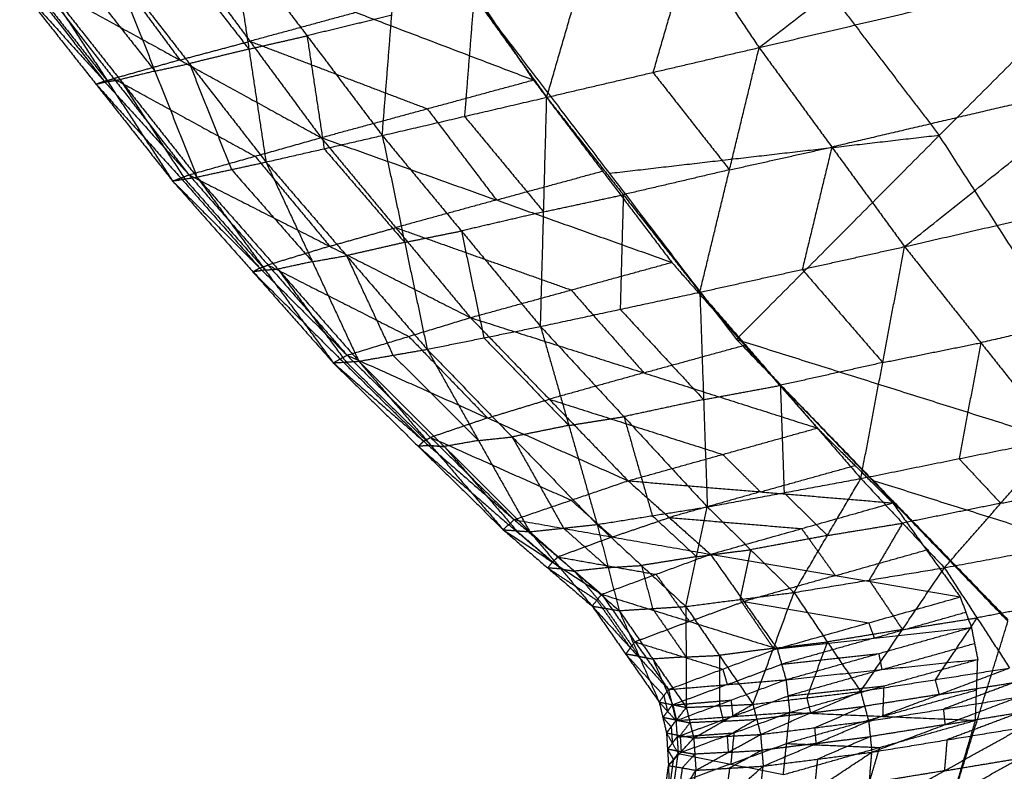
# Model space of a CAD drawing. Header units: millimetres. Extents: x -106 to 110, y -96 to 120.
# Tile 143 of 256: x -103.05 to -100.68, y -13.9 to -12.09. Entities that reach past the tile are written whole.
import ezdxf

# ---------------------------------------------------------------- set-up
doc = ezdxf.new("R2010")
doc.units = ezdxf.units.MM
doc.header["$MEASUREMENT"] = 0
doc.layers.add('Default', color=7, linetype='Continuous', true_color=0x000000)

msp = doc.modelspace()

# ---------------------------------------------------------------- linework, layer by layer
at = {"layer": 'Default'}
for points in [[(-101.2664, -12.1599, 14.1697), (-100.7339, -11.7486, 14.1303), (-100.2015, -11.3373, 14.0909)], [(-101.7774, -12.2795, 14.0533), (-101.6882, -11.9731, 14.1171), (-101.599, -11.6668, 14.1809)], [(-101.599, -11.6668, 14.1809), (-101.4327, -11.9134, 14.1753), (-101.2664, -12.1599, 14.1697)], [(-102.1264, -11.7695, 11.2863), (-101.968, -12.0037, 11.4272), (-101.8096, -12.2378, 11.5682)], [(-102.1731, -12.3714, 13.8413), (-102.1502, -12.0824, 13.9367), (-102.1273, -11.7934, 14.0321)], [(-102.1273, -11.7934, 14.0321), (-101.9523, -12.0364, 14.0427), (-101.7774, -12.2795, 14.0533)], [(-101.2664, -12.1599, 14.1697), (-100.5936, -12.0019, 14.1063), (-99.9207, -11.8439, 14.0429)], [(-100.9165, -12.6387, 14.1584), (-100.4186, -12.2413, 14.1007), (-99.9207, -11.8439, 14.0429)], [(-101.321, -12.8617, 12.0276), (-100.833, -12.3713, 11.2058), (-100.3449, -11.8809, 10.384)], [(-102.6624, -11.9132, 11.7293), (-102.4913, -12.1448, 11.8601), (-102.3203, -12.3765, 11.9909)], [(-102.6624, -11.9132, 11.7293), (-102.236, -12.0755, 11.6487), (-101.8096, -12.2378, 11.5682)], [(-102.535, -11.8919, 13.7816), (-102.4939, -12.1636, 13.6701), (-102.4528, -12.4352, 13.5587)], [(-102.535, -11.8919, 13.7816), (-102.354, -12.1317, 13.8114), (-102.1731, -12.3714, 13.8413)], [(-101.4327, -11.9134, 14.1753), (-101.4773, -12.0665, 14.1434), (-101.5219, -12.2197, 14.1115)], [(-102.6781, -11.9268, 13.6194), (-102.586, -12.0452, 13.6448), (-102.4939, -12.1636, 13.6701)], [(-102.8311, -11.9582, 12.0366), (-102.7456, -12.074, 12.102), (-102.6601, -12.1898, 12.1673)], [(-102.8212, -11.9617, 13.4572), (-102.72, -12.2165, 13.3452), (-102.6188, -12.4713, 13.2331)], [(-102.8212, -11.9617, 13.4572), (-102.637, -12.1985, 13.508), (-102.4528, -12.4352, 13.5587)], [(-102.9052, -11.9822, 13.2735), (-102.8126, -12.0993, 13.3093), (-102.72, -12.2165, 13.3452)], [(-101.1382, -11.9726, 10.9211), (-100.9856, -12.1719, 11.0635), (-100.833, -12.3713, 11.2058)], [(-103.0226, -12.0095, 12.5267), (-102.9321, -12.1252, 12.5807), (-102.8417, -12.241, 12.6347)], [(-103.0172, -12.0093, 12.8997), (-102.9253, -12.1255, 12.9453), (-102.8333, -12.2418, 12.9909)], [(-102.9999, -12.0032, 12.3438), (-102.819, -12.2346, 12.4517), (-102.638, -12.4661, 12.5597)], [(-102.9999, -12.0032, 12.3438), (-102.6601, -12.1898, 12.1673), (-102.3203, -12.3765, 11.9909)], [(-102.9892, -12.0027, 13.0898), (-102.8333, -12.2418, 12.9909), (-102.6774, -12.4809, 12.8919)], [(-102.9892, -12.0027, 13.0898), (-102.804, -12.237, 13.1615), (-102.6188, -12.4713, 13.2331)], [(-103.0453, -12.0159, 12.7096), (-102.8614, -12.2484, 12.8008), (-102.6774, -12.4809, 12.8919)], [(-103.0453, -12.0159, 12.7096), (-102.8417, -12.241, 12.6347), (-102.638, -12.4661, 12.5597)], [(-101.9523, -12.0364, 14.0427), (-101.9638, -12.1809, 13.995), (-101.9752, -12.3254, 13.9473)], [(-102.236, -12.0755, 11.6487), (-102.3636, -12.1101, 11.7544), (-102.4913, -12.1448, 11.8601)], [(-101.9315, -12.0642, 11.4581), (-101.6263, -12.463, 11.7429), (-101.321, -12.8617, 12.0276)], [(-102.1502, -12.0824, 13.9367), (-102.2521, -12.107, 13.8741), (-102.354, -12.1317, 13.8114)], [(-102.6601, -12.1898, 12.1673), (-102.5757, -12.1673, 12.0137), (-102.4913, -12.1448, 11.8601)], [(-102.4939, -12.1636, 13.6701), (-102.4239, -12.1476, 13.7408), (-102.354, -12.1317, 13.8114)], [(-102.4913, -12.1448, 11.8601), (-102.2781, -12.226, 11.8198), (-102.0649, -12.3071, 11.7795)], [(-102.354, -12.1317, 13.8114), (-102.3335, -12.2675, 13.7557), (-102.3129, -12.4033, 13.7)], [(-102.4939, -12.1636, 13.6701), (-102.5654, -12.181, 13.5891), (-102.637, -12.1985, 13.508)], [(-101.7774, -12.2795, 14.0533), (-101.5219, -12.2197, 14.1115), (-101.2664, -12.1599, 14.1697)], [(-101.409, -12.7483, 14.0773), (-101.3377, -12.4541, 14.1235), (-101.2664, -12.1599, 14.1697)], [(-101.2664, -12.1599, 14.1697), (-101.0915, -12.3993, 14.164), (-100.9165, -12.6387, 14.1584)], [(-102.6601, -12.1898, 12.1673), (-102.7395, -12.2122, 12.3095), (-102.819, -12.2346, 12.4517)], [(-102.72, -12.2165, 13.3452), (-102.6785, -12.2075, 13.4266), (-102.637, -12.1985, 13.508)], [(-102.637, -12.1985, 13.508), (-102.5864, -12.3259, 13.452), (-102.5358, -12.4533, 13.3959)], [(-102.72, -12.2165, 13.3452), (-102.762, -12.2267, 13.2533), (-102.804, -12.237, 13.1615)], [(-101.5219, -12.2197, 14.1115), (-101.4298, -12.3369, 14.1175), (-101.3377, -12.4541, 14.1235)], [(-102.8417, -12.241, 12.6347), (-102.8515, -12.2447, 12.7177), (-102.8614, -12.2484, 12.8008)], [(-102.8333, -12.2418, 12.9909), (-102.8473, -12.2451, 12.8958), (-102.8614, -12.2484, 12.8008)], [(-102.8417, -12.241, 12.6347), (-102.8303, -12.2378, 12.5432), (-102.819, -12.2346, 12.4517)], [(-102.8333, -12.2418, 12.9909), (-102.8186, -12.2394, 13.0762), (-102.804, -12.237, 13.1615)], [(-102.819, -12.2346, 12.4517), (-102.649, -12.328, 12.3635), (-102.4791, -12.4213, 12.2753)], [(-102.804, -12.237, 13.1615), (-102.7261, -12.3565, 13.112), (-102.6481, -12.4761, 13.0625)], [(-102.3203, -12.3765, 11.9909), (-102.0649, -12.3071, 11.7795), (-101.8096, -12.2378, 11.5682)], [(-101.8096, -12.2378, 11.5682), (-101.6431, -12.4571, 11.7229), (-101.4766, -12.6765, 11.8777)], [(-100.4186, -12.2413, 14.1007), (-100.755, -12.3203, 14.1323), (-101.0915, -12.3993, 14.164)], [(-102.8614, -12.2484, 12.8008), (-102.7596, -12.3609, 12.7633), (-102.6577, -12.4735, 12.7258)], [(-102.1731, -12.3714, 13.8413), (-101.9752, -12.3254, 13.9473), (-101.7774, -12.2795, 14.0533)], [(-101.7923, -12.8306, 13.9072), (-101.7848, -12.555, 13.9803), (-101.7774, -12.2795, 14.0533)], [(-101.7774, -12.2795, 14.0533), (-101.5932, -12.5139, 14.0653), (-101.409, -12.7483, 14.0773)], [(-102.0649, -12.3071, 11.7795), (-101.9817, -12.4168, 11.8569), (-101.8984, -12.5265, 11.9343)], [(-101.9752, -12.3254, 13.9473), (-101.88, -12.4402, 13.9638), (-101.7848, -12.555, 13.9803)], [(-100.9165, -12.6387, 14.1584), (-100.2711, -12.4903, 14.075), (-99.6258, -12.3418, 13.9916)], [(-102.638, -12.4661, 12.5597), (-102.4791, -12.4213, 12.2753), (-102.3203, -12.3765, 11.9909)], [(-102.4528, -12.4352, 13.5587), (-102.3129, -12.4033, 13.7), (-102.1731, -12.3714, 13.8413)], [(-102.3203, -12.3765, 11.9909), (-102.1406, -12.5929, 12.1341), (-101.961, -12.8094, 12.2773)], [(-102.3203, -12.3765, 11.9909), (-101.8984, -12.5265, 11.9343), (-101.4766, -12.6765, 11.8777)], [(-102.1731, -12.3714, 13.8413), (-102.1191, -12.6285, 13.7557), (-102.0651, -12.8856, 13.67)], [(-102.1731, -12.3714, 13.8413), (-101.9827, -12.601, 13.8743), (-101.7923, -12.8306, 13.9072)], [(-100.833, -12.3713, 11.2058), (-101.2296, -12.4171, 11.4744), (-101.6263, -12.463, 11.7429)], [(-100.312, -13.1795, 11.9544), (-100.5725, -12.7754, 11.5801), (-100.833, -12.3713, 11.2058)], [(-102.3129, -12.4033, 13.7), (-102.216, -12.5159, 13.7279), (-102.1191, -12.6285, 13.7557)], [(-101.3377, -12.4541, 14.1235), (-101.2146, -12.4267, 14.1438), (-101.0915, -12.3993, 14.164)], [(-101.0915, -12.3993, 14.164), (-101.1271, -12.5464, 14.1409), (-101.1627, -12.6935, 14.1179)], [(-102.6188, -12.4713, 13.2331), (-102.5358, -12.4533, 13.3959), (-102.4528, -12.4352, 13.5587)], [(-102.4791, -12.4213, 12.2753), (-102.3893, -12.5295, 12.3469), (-102.2995, -12.6377, 12.4185)], [(-102.4528, -12.4352, 13.5587), (-102.3411, -12.6748, 13.4743), (-102.2295, -12.9143, 13.3899)], [(-102.4528, -12.4352, 13.5587), (-102.2589, -12.6604, 13.6144), (-102.0651, -12.8856, 13.67)], [(-102.5358, -12.4533, 13.3959), (-102.4385, -12.564, 13.4351), (-102.3411, -12.6748, 13.4743)], [(-101.8984, -12.5265, 11.9343), (-101.7708, -12.4918, 11.8286), (-101.6431, -12.4571, 11.7229)], [(-101.3377, -12.4541, 14.1235), (-101.4654, -12.484, 14.0944), (-101.5932, -12.5139, 14.0653)], [(-102.6774, -12.4809, 12.8919), (-102.6577, -12.4735, 12.7258), (-102.638, -12.4661, 12.5597)], [(-102.6774, -12.4809, 12.8919), (-102.6481, -12.4761, 13.0625), (-102.6188, -12.4713, 13.2331)], [(-102.6774, -12.4809, 12.8919), (-102.4841, -12.6995, 12.9915), (-102.2908, -12.9182, 13.0912)], [(-102.6774, -12.4809, 12.8919), (-102.4676, -12.6904, 12.8438), (-102.2578, -12.8998, 12.7957)], [(-102.6577, -12.4735, 12.7258), (-102.5627, -12.5819, 12.7848), (-102.4676, -12.6904, 12.8438)], [(-102.6481, -12.4761, 13.0625), (-102.5515, -12.5854, 13.1123), (-102.4548, -12.6948, 13.1621)], [(-102.638, -12.4661, 12.5597), (-102.4479, -12.683, 12.6777), (-102.2578, -12.8998, 12.7957)], [(-102.638, -12.4661, 12.5597), (-102.2995, -12.6377, 12.4185), (-101.961, -12.8094, 12.2773)], [(-102.6188, -12.4713, 13.2331), (-102.4548, -12.6948, 13.1621), (-102.2908, -12.9182, 13.0912)], [(-102.6188, -12.4713, 13.2331), (-102.4242, -12.6928, 13.3115), (-102.2295, -12.9143, 13.3899)], [(-101.8984, -12.5265, 11.9343), (-102.0195, -12.5597, 12.0342), (-102.1406, -12.5929, 12.1341)], [(-101.7848, -12.555, 13.9803), (-101.689, -12.5344, 14.0228), (-101.5932, -12.5139, 14.0653)], [(-101.5932, -12.5139, 14.0653), (-101.5969, -12.6516, 14.0288), (-101.6006, -12.7894, 13.9923)], [(-101.7848, -12.555, 13.9803), (-101.8838, -12.578, 13.9273), (-101.9827, -12.601, 13.8743)], [(-102.2995, -12.6377, 12.4185), (-102.22, -12.6153, 12.2763), (-102.1406, -12.5929, 12.1341)], [(-102.1406, -12.5929, 12.1341), (-101.9297, -12.6679, 12.1058), (-101.7188, -12.7429, 12.0775)], [(-102.1191, -12.6285, 13.7557), (-102.0509, -12.6147, 13.815), (-101.9827, -12.601, 13.8743)], [(-101.9827, -12.601, 13.8743), (-101.9557, -12.7295, 13.8315), (-101.9287, -12.8581, 13.7886)], [(-102.2995, -12.6377, 12.4185), (-102.3737, -12.6604, 12.5481), (-102.4479, -12.683, 12.6777)], [(-102.1191, -12.6285, 13.7557), (-102.189, -12.6445, 13.685), (-102.2589, -12.6604, 13.6144)], [(-101.409, -12.7483, 14.0773), (-101.1627, -12.6935, 14.1179), (-100.9165, -12.6387, 14.1584)], [(-101.0216, -13.1963, 14.1112), (-100.969, -12.9175, 14.1348), (-100.9165, -12.6387, 14.1584)], [(-100.9165, -12.6387, 14.1584), (-100.7329, -12.8698, 14.1556), (-100.5493, -13.1009, 14.1528)], [(-102.3411, -12.6748, 13.4743), (-102.3, -12.6676, 13.5444), (-102.2589, -12.6604, 13.6144)], [(-102.2589, -12.6604, 13.6144), (-102.2031, -12.7802, 13.5722), (-102.1473, -12.8999, 13.53)], [(-102.4676, -12.6904, 12.8438), (-102.4759, -12.695, 12.9177), (-102.4841, -12.6995, 12.9915)], [(-102.4548, -12.6948, 13.1621), (-102.4695, -12.6972, 13.0768), (-102.4841, -12.6995, 12.9915)], [(-102.4676, -12.6904, 12.8438), (-102.4578, -12.6867, 12.7607), (-102.4479, -12.683, 12.6777)], [(-102.4548, -12.6948, 13.1621), (-102.4395, -12.6938, 13.2368), (-102.4242, -12.6928, 13.3115)], [(-102.4479, -12.683, 12.6777), (-102.2787, -12.7688, 12.6071), (-102.1094, -12.8546, 12.5365)], [(-102.3411, -12.6748, 13.4743), (-102.3826, -12.6838, 13.3929), (-102.4242, -12.6928, 13.3115)], [(-102.4242, -12.6928, 13.3115), (-102.3422, -12.8045, 13.276), (-102.2601, -12.9162, 13.2406)], [(-101.961, -12.8094, 12.2773), (-101.7188, -12.7429, 12.0775), (-101.4766, -12.6765, 11.8777)], [(-101.4766, -12.6765, 11.8777), (-101.3016, -12.8757, 12.0488), (-101.1266, -13.075, 12.2199)], [(-101.1627, -12.6935, 14.1179), (-101.0659, -12.8055, 14.1263), (-100.969, -12.9175, 14.1348)], [(-102.4841, -12.6995, 12.9915), (-102.3792, -12.8043, 12.9675), (-102.2743, -12.909, 12.9434)], [(-101.7188, -12.7429, 12.0775), (-101.6313, -12.8426, 12.163), (-101.5438, -12.9422, 12.2486)], [(-100.0875, -12.7213, 14.0722), (-100.4102, -12.7956, 14.1139), (-100.7329, -12.8698, 14.1556)], [(-101.7923, -12.8306, 13.9072), (-101.6006, -12.7894, 13.9923), (-101.409, -12.7483, 14.0773)], [(-101.409, -12.7483, 14.0773), (-101.4, -13.0065, 14.0325), (-101.3911, -13.2647, 13.9877)], [(-101.409, -12.7483, 14.0773), (-101.2153, -12.9723, 14.0943), (-101.0216, -13.1963, 14.1112)], [(-101.6006, -12.7894, 13.9923), (-101.5003, -12.8979, 14.0124), (-101.4, -13.0065, 14.0325)], [(-102.2578, -12.8998, 12.7957), (-102.1094, -12.8546, 12.5365), (-101.961, -12.8094, 12.2773)], [(-101.961, -12.8094, 12.2773), (-101.7713, -13.0056, 12.4372), (-101.5816, -13.2018, 12.5971)], [(-101.961, -12.8094, 12.2773), (-101.5438, -12.9422, 12.2486), (-101.1266, -13.075, 12.2199)], [(-102.0651, -12.8856, 13.67), (-101.9287, -12.8581, 13.7886), (-101.7923, -12.8306, 13.9072)], [(-101.7923, -12.8306, 13.9072), (-101.7242, -13.0687, 13.854), (-101.656, -13.3069, 13.8007)], [(-101.7923, -12.8306, 13.9072), (-101.5917, -13.0476, 13.9475), (-101.3911, -13.2647, 13.9877)], [(-102.1094, -12.8546, 12.5365), (-102.0146, -12.9527, 12.6164), (-101.9197, -13.0508, 12.6964)], [(-101.9287, -12.8581, 13.7886), (-101.8264, -12.9634, 13.8213), (-101.7242, -13.0687, 13.854)], [(-101.321, -12.8617, 12.0276), (-100.9945, -13.1988, 12.3561), (-100.668, -13.5359, 12.6846)], [(-101.321, -12.8617, 12.0276), (-100.9944, -13.2007, 12.3556), (-100.6678, -13.5398, 12.6836)], [(-101.321, -12.8617, 12.0276), (-100.312, -13.1795, 11.9544), (-99.3029, -13.4973, 11.8812)], [(-102.2295, -12.9143, 13.3899), (-102.1473, -12.8999, 13.53), (-102.0651, -12.8856, 13.67)], [(-102.0651, -12.8856, 13.67), (-101.9416, -13.105, 13.6203), (-101.8181, -13.3244, 13.5706)], [(-102.0651, -12.8856, 13.67), (-101.8606, -13.0963, 13.7354), (-101.656, -13.3069, 13.8007)], [(-101.5438, -12.9422, 12.2486), (-101.4227, -12.909, 12.1487), (-101.3016, -12.8757, 12.0488)], [(-100.969, -12.9175, 14.1348), (-100.851, -12.8936, 14.1452), (-100.7329, -12.8698, 14.1556)], [(-100.7329, -12.8698, 14.1556), (-100.7591, -13.0092, 14.1438), (-100.7854, -13.1486, 14.132)], [(-102.2908, -12.9182, 13.0912), (-102.2743, -12.909, 12.9434), (-102.2578, -12.8998, 12.7957)], [(-102.2743, -12.909, 12.9434), (-102.1738, -13.0079, 13.0101), (-102.0733, -13.1067, 13.0768)], [(-102.2578, -12.8998, 12.7957), (-102.0568, -13.0975, 12.929), (-101.8558, -13.2953, 13.0623)], [(-102.2578, -12.8998, 12.7957), (-101.9197, -13.0508, 12.6964), (-101.5816, -13.2018, 12.5971)], [(-102.1473, -12.8999, 13.53), (-102.0444, -13.0025, 13.5752), (-101.9416, -13.105, 13.6203)], [(-102.2908, -12.9182, 13.0912), (-102.2601, -12.9162, 13.2406), (-102.2295, -12.9143, 13.3899)], [(-102.2908, -12.9182, 13.0912), (-102.0864, -13.1189, 13.2046), (-101.882, -13.3196, 13.3181)], [(-102.2908, -12.9182, 13.0912), (-102.0733, -13.1067, 13.0768), (-101.8558, -13.2953, 13.0623)], [(-102.2601, -12.9162, 13.2406), (-102.1579, -13.0166, 13.2973), (-102.0557, -13.1169, 13.354)], [(-102.2295, -12.9143, 13.3899), (-102.0557, -13.1169, 13.354), (-101.882, -13.3196, 13.3181)], [(-102.2295, -12.9143, 13.3899), (-102.0238, -13.1194, 13.4803), (-101.8181, -13.3244, 13.5706)], [(-100.969, -12.9175, 14.1348), (-101.0922, -12.9449, 14.1145), (-101.2153, -12.9723, 14.0943)], [(-101.5438, -12.9422, 12.2486), (-101.6575, -12.9739, 12.3429), (-101.7713, -13.0056, 12.4372)], [(-101.4, -13.0065, 14.0325), (-101.3077, -12.9894, 14.0634), (-101.2153, -12.9723, 14.0943)], [(-101.2153, -12.9723, 14.0943), (-101.2108, -13.1014, 14.0719), (-101.2063, -13.2305, 14.0495)], [(-101.9197, -13.0508, 12.6964), (-101.8455, -13.0282, 12.5668), (-101.7713, -13.0056, 12.4372)], [(-101.7713, -13.0056, 12.4372), (-101.5627, -13.072, 12.4229), (-101.3541, -13.1384, 12.4085)], [(-101.4, -13.0065, 14.0325), (-101.4958, -13.0271, 13.99), (-101.5917, -13.0476, 13.9475)], [(-101.9197, -13.0508, 12.6964), (-101.9883, -13.0742, 12.8127), (-102.0568, -13.0975, 12.929)], [(-101.7242, -13.0687, 13.854), (-101.6579, -13.0582, 13.9007), (-101.5917, -13.0476, 13.9475)], [(-101.5917, -13.0476, 13.9475), (-101.5576, -13.1667, 13.9209), (-101.5235, -13.2858, 13.8942)], [(-101.7242, -13.0687, 13.854), (-101.7924, -13.0825, 13.7947), (-101.8606, -13.0963, 13.7354)], [(-101.5816, -13.2018, 12.5971), (-101.3541, -13.1384, 12.4085), (-101.1266, -13.075, 12.2199)], [(-101.1266, -13.075, 12.2199), (-101.0358, -13.165, 12.3126), (-100.945, -13.255, 12.4052)], [(-102.0733, -13.1067, 13.0768), (-102.065, -13.1021, 13.0029), (-102.0568, -13.0975, 12.929)], [(-102.0568, -13.0975, 12.929), (-101.8877, -13.173, 12.8794), (-101.7187, -13.2485, 12.8297)], [(-101.9416, -13.105, 13.6203), (-101.9011, -13.1006, 13.6778), (-101.8606, -13.0963, 13.7354)], [(-101.8606, -13.0963, 13.7354), (-101.7988, -13.206, 13.7105), (-101.737, -13.3157, 13.6856)], [(-102.0733, -13.1067, 13.0768), (-102.0798, -13.1128, 13.1407), (-102.0864, -13.1189, 13.2046)], [(-102.0557, -13.1169, 13.354), (-102.0711, -13.1179, 13.2793), (-102.0864, -13.1189, 13.2046)], [(-102.0864, -13.1189, 13.2046), (-101.9776, -13.2132, 13.1974), (-101.8689, -13.3074, 13.1902)], [(-102.0557, -13.1169, 13.354), (-102.0398, -13.1182, 13.4171), (-102.0238, -13.1194, 13.4803)], [(-101.9416, -13.105, 13.6203), (-101.9827, -13.1122, 13.5503), (-102.0238, -13.1194, 13.4803)], [(-102.0238, -13.1194, 13.4803), (-101.9369, -13.2207, 13.4623), (-101.85, -13.322, 13.4443)], [(-101.0216, -13.1963, 14.1112), (-100.7854, -13.1486, 14.132), (-100.5493, -13.1009, 14.1528)], [(-100.8209, -13.411, 14.1348), (-100.6851, -13.2559, 14.1438), (-100.5493, -13.1009, 14.1528)], [(-101.3541, -13.1384, 12.4085), (-101.3087, -13.1834, 12.4548), (-101.2633, -13.2284, 12.5011)], [(-101.2633, -13.2284, 12.5011), (-101.1496, -13.1967, 12.4068), (-101.0358, -13.165, 12.3126)], [(-100.7854, -13.1486, 14.132), (-100.7353, -13.2023, 14.1379), (-100.6851, -13.2559, 14.1438)], [(-101.8558, -13.2953, 13.0623), (-101.7187, -13.2485, 12.8297), (-101.5816, -13.2018, 12.5971)], [(-101.5816, -13.2018, 12.5971), (-101.4826, -13.2902, 12.685), (-101.3835, -13.3786, 12.7729)], [(-101.5816, -13.2018, 12.5971), (-101.2633, -13.2284, 12.5011), (-100.945, -13.255, 12.4052)], [(-101.3911, -13.2647, 13.9877), (-101.2063, -13.2305, 14.0495), (-101.0216, -13.1963, 14.1112)], [(-101.1825, -13.4704, 14.037), (-101.1021, -13.3333, 14.0741), (-101.0216, -13.1963, 14.1112)], [(-101.0216, -13.1963, 14.1112), (-100.9213, -13.3037, 14.123), (-100.8209, -13.411, 14.1348)], [(-100.9945, -13.1988, 12.3561), (-100.9945, -13.1997, 12.3558), (-100.9944, -13.2007, 12.3556)], [(-100.6679, -13.5378, 12.6841), (-100.8312, -13.3683, 12.5201), (-100.9945, -13.1988, 12.3561)], [(-99.9854, -13.5186, 12.2824), (-100.4899, -13.3596, 12.319), (-100.9944, -13.2007, 12.3556)], [(-100.6851, -13.2559, 14.1438), (-100.5698, -13.2344, 14.1487), (-100.4545, -13.2128, 14.1536)], [(-101.2633, -13.2284, 12.5011), (-101.3729, -13.2593, 12.5931), (-101.4826, -13.2902, 12.685)], [(-101.2063, -13.2305, 14.0495), (-101.1542, -13.2819, 14.0618), (-101.1021, -13.3333, 14.0741)], [(-101.7187, -13.2485, 12.8297), (-101.6692, -13.2927, 12.8737), (-101.6196, -13.3369, 12.9176)], [(-101.656, -13.3069, 13.8007), (-101.5235, -13.2858, 13.8942), (-101.3911, -13.2647, 13.9877)], [(-101.4428, -13.5041, 13.8772), (-101.4169, -13.3844, 13.9325), (-101.3911, -13.2647, 13.9877)], [(-101.3911, -13.2647, 13.9877), (-101.2868, -13.3675, 14.0124), (-101.1825, -13.4704, 14.037)], [(-101.3835, -13.3786, 12.7729), (-101.1643, -13.3168, 12.589), (-100.945, -13.255, 12.4052)], [(-100.945, -13.255, 12.4052), (-100.8639, -13.3681, 12.4769), (-100.7827, -13.4812, 12.5487)], [(-100.6851, -13.2559, 14.1438), (-100.8032, -13.2798, 14.1334), (-100.9213, -13.3037, 14.123)], [(-101.5235, -13.2858, 13.8942), (-101.4702, -13.3351, 13.9134), (-101.4169, -13.3844, 13.9325)], [(-101.882, -13.3196, 13.3181), (-101.8689, -13.3074, 13.1902), (-101.8558, -13.2953, 13.0623)], [(-101.8689, -13.3074, 13.1902), (-101.8162, -13.3523, 13.2275), (-101.7636, -13.3972, 13.2647)], [(-101.8558, -13.2953, 13.0623), (-101.7505, -13.385, 13.1369), (-101.6453, -13.4748, 13.2114)], [(-101.8558, -13.2953, 13.0623), (-101.6196, -13.3369, 12.9176), (-101.3835, -13.3786, 12.7729)], [(-101.8181, -13.3244, 13.5706), (-101.737, -13.3157, 13.6856), (-101.656, -13.3069, 13.8007)], [(-101.656, -13.3069, 13.8007), (-101.6296, -13.4105, 13.7374), (-101.6032, -13.5141, 13.6741)], [(-101.656, -13.3069, 13.8007), (-101.5494, -13.4055, 13.839), (-101.4428, -13.5041, 13.8772)], [(-101.6196, -13.3369, 12.9176), (-101.5511, -13.3136, 12.8013), (-101.4826, -13.2902, 12.685)], [(-101.4826, -13.2902, 12.685), (-101.3234, -13.3035, 12.637), (-101.1643, -13.3168, 12.589)], [(-101.1021, -13.3333, 14.0741), (-101.0117, -13.3185, 14.0986), (-100.9213, -13.3037, 14.123)], [(-100.9213, -13.3037, 14.123), (-100.9615, -13.3722, 14.1045), (-101.0017, -13.4407, 14.0859)], [(-101.882, -13.3196, 13.3181), (-101.85, -13.322, 13.4443), (-101.8181, -13.3244, 13.5706)], [(-101.882, -13.3196, 13.3181), (-101.775, -13.4115, 13.3822), (-101.6681, -13.5033, 13.4463)], [(-101.882, -13.3196, 13.3181), (-101.7636, -13.3972, 13.2647), (-101.6453, -13.4748, 13.2114)], [(-101.85, -13.322, 13.4443), (-101.7965, -13.368, 13.4764), (-101.7431, -13.4139, 13.5084)], [(-101.8181, -13.3244, 13.5706), (-101.7431, -13.4139, 13.5084), (-101.6681, -13.5033, 13.4463)], [(-101.8181, -13.3244, 13.5706), (-101.7106, -13.4193, 13.6223), (-101.6032, -13.5141, 13.6741)], [(-101.737, -13.3157, 13.6856), (-101.6833, -13.3631, 13.7115), (-101.6296, -13.4105, 13.7374)], [(-101.1021, -13.3333, 14.0741), (-101.1944, -13.3504, 14.0432), (-101.2868, -13.3675, 14.0124)], [(-101.1643, -13.3168, 12.589), (-101.1237, -13.3734, 12.6249), (-101.0831, -13.4299, 12.6608)], [(-100.8209, -13.411, 14.1348), (-100.5903, -13.3679, 14.1447), (-100.3597, -13.3247, 14.1545)], [(-101.6196, -13.3369, 12.9176), (-101.6851, -13.361, 13.0272), (-101.7505, -13.385, 13.1369)], [(-101.6453, -13.4748, 13.2114), (-101.5144, -13.4267, 12.9921), (-101.3835, -13.3786, 12.7729)], [(-101.4169, -13.3844, 13.9325), (-101.3519, -13.376, 13.9724), (-101.2868, -13.3675, 14.0124)], [(-101.3835, -13.3786, 12.7729), (-101.3033, -13.4921, 12.8301), (-101.2231, -13.6056, 12.8872)], [(-101.3835, -13.3786, 12.7729), (-101.0831, -13.4299, 12.6608), (-100.7827, -13.4812, 12.5487)], [(-101.2868, -13.3675, 14.0124), (-101.2997, -13.4274, 13.9847), (-101.3127, -13.4872, 13.9571)], [(-101.0831, -13.4299, 12.6608), (-100.9735, -13.399, 12.5689), (-100.8639, -13.3681, 12.4769)], [(-101.7636, -13.3972, 13.2647), (-101.7693, -13.4043, 13.3235), (-101.775, -13.4115, 13.3822)], [(-101.7636, -13.3972, 13.2647), (-101.7571, -13.3911, 13.2008), (-101.7505, -13.385, 13.1369)], [(-101.7505, -13.385, 13.1369), (-101.6325, -13.4059, 13.0645), (-101.5144, -13.4267, 12.9921)], [(-101.6296, -13.4105, 13.7374), (-101.5895, -13.408, 13.7882), (-101.5494, -13.4055, 13.839)], [(-101.4169, -13.3844, 13.9325), (-101.4832, -13.3949, 13.8857), (-101.5494, -13.4055, 13.839)], [(-101.5494, -13.4055, 13.839), (-101.5362, -13.4573, 13.8073), (-101.523, -13.5091, 13.7756)], [(-101.775, -13.4115, 13.3822), (-101.7159, -13.4502, 13.3555), (-101.6567, -13.489, 13.3288)], [(-101.7431, -13.4139, 13.5084), (-101.7591, -13.4127, 13.4453), (-101.775, -13.4115, 13.3822)], [(-101.7431, -13.4139, 13.5084), (-101.7268, -13.4166, 13.5654), (-101.7106, -13.4193, 13.6223)], [(-101.6296, -13.4105, 13.7374), (-101.6701, -13.4149, 13.6798), (-101.7106, -13.4193, 13.6223)], [(-101.7106, -13.4193, 13.6223), (-101.6731, -13.464, 13.5912), (-101.6356, -13.5087, 13.5602)], [(-101.5144, -13.4267, 12.9921), (-101.4743, -13.4834, 13.0207), (-101.4342, -13.5402, 13.0493)], [(-101.0831, -13.4299, 12.6608), (-101.1932, -13.461, 12.7454), (-101.3033, -13.4921, 12.8301)], [(-101.1825, -13.4704, 14.037), (-101.0017, -13.4407, 14.0859), (-100.8209, -13.411, 14.1348)], [(-101.0223, -13.7084, 14.0455), (-100.9216, -13.5597, 14.0902), (-100.8209, -13.411, 14.1348)], [(-100.8209, -13.411, 14.1348), (-100.7424, -13.5315, 14.132), (-100.6638, -13.652, 14.1292)], [(-101.0017, -13.4407, 14.0859), (-100.9617, -13.5002, 14.088), (-100.9216, -13.5597, 14.0902)], [(-101.6681, -13.5033, 13.4463), (-101.6567, -13.489, 13.3288), (-101.6453, -13.4748, 13.2114)], [(-101.6453, -13.4748, 13.2114), (-101.565, -13.5893, 13.2516), (-101.4846, -13.7038, 13.2918)], [(-101.6453, -13.4748, 13.2114), (-101.4342, -13.5402, 13.0493), (-101.2231, -13.6056, 12.8872)], [(-101.4428, -13.5041, 13.8772), (-101.3127, -13.4872, 13.9571), (-101.1825, -13.4704, 14.037)], [(-101.2813, -13.7393, 13.9024), (-101.2319, -13.6048, 13.9697), (-101.1825, -13.4704, 14.037)], [(-101.1825, -13.4704, 14.037), (-101.1024, -13.5894, 14.0413), (-101.0223, -13.7084, 14.0455)], [(-101.6567, -13.489, 13.3288), (-101.6165, -13.5463, 13.3489), (-101.5764, -13.6036, 13.369)], [(-101.4342, -13.5402, 13.0493), (-101.3687, -13.5162, 12.9397), (-101.3033, -13.4921, 12.8301)], [(-101.3127, -13.4872, 13.9571), (-101.2723, -13.546, 13.9634), (-101.2319, -13.6048, 13.9697)], [(-101.3033, -13.4921, 12.8301), (-101.1531, -13.5178, 12.774), (-101.0029, -13.5434, 12.718)], [(-101.2231, -13.6056, 12.8872), (-101.0029, -13.5434, 12.718), (-100.7827, -13.4812, 12.5487)], [(-100.7827, -13.4812, 12.5487), (-100.7692, -13.5178, 12.5547), (-100.7557, -13.5544, 12.5607)], [(-100.5117, -13.4884, 14.1419), (-100.627, -13.5099, 14.1369), (-100.7424, -13.5315, 14.132)], [(-101.6681, -13.5033, 13.4463), (-101.6356, -13.5087, 13.5602), (-101.6032, -13.5141, 13.6741)], [(-101.6681, -13.5033, 13.4463), (-101.5875, -13.6187, 13.4772), (-101.5068, -13.734, 13.5082)], [(-101.6681, -13.5033, 13.4463), (-101.5764, -13.6036, 13.369), (-101.4846, -13.7038, 13.2918)], [(-101.6356, -13.5087, 13.5602), (-101.5953, -13.5664, 13.5756), (-101.555, -13.6241, 13.5911)], [(-101.6032, -13.5141, 13.6741), (-101.523, -13.5091, 13.7756), (-101.4428, -13.5041, 13.8772)], [(-101.6032, -13.5141, 13.6741), (-101.555, -13.6241, 13.5911), (-101.5068, -13.734, 13.5082)], [(-101.6032, -13.5141, 13.6741), (-101.5223, -13.6305, 13.6957), (-101.4415, -13.7469, 13.7173)], [(-101.523, -13.5091, 13.7756), (-101.4826, -13.5673, 13.7865), (-101.4421, -13.6255, 13.7973)], [(-101.4428, -13.5041, 13.8772), (-101.4421, -13.6255, 13.7973), (-101.4415, -13.7469, 13.7173)], [(-101.4428, -13.5041, 13.8772), (-101.3621, -13.6217, 13.8898), (-101.2813, -13.7393, 13.9024)], [(-100.9894, -13.58, 12.724), (-100.8793, -13.5489, 12.6394), (-100.7692, -13.5178, 12.5547)], [(-100.9279, -14.3779, 12.0525), (-100.2438, -13.946, 12.0416), (-99.5597, -13.5142, 12.0308)], [(-101.4342, -13.5402, 13.0493), (-101.4996, -13.5647, 13.1504), (-101.565, -13.5893, 13.2516)], [(-101.0029, -13.5434, 12.718), (-100.9961, -13.5617, 12.721), (-100.9894, -13.58, 12.724)], [(-100.9279, -14.3779, 12.0525), (-100.7979, -13.9588, 12.368), (-100.6678, -13.5398, 12.6836)], [(-100.9216, -13.5597, 14.0902), (-100.832, -13.5456, 14.1111), (-100.7424, -13.5315, 14.132)], [(-100.7424, -13.5315, 14.132), (-100.7927, -13.6059, 14.1097), (-100.8431, -13.6802, 14.0874)], [(-101.2231, -13.6056, 12.8872), (-100.9894, -13.58, 12.724), (-100.7557, -13.5544, 12.5607)], [(-101.2017, -13.6802, 12.8873), (-100.9787, -13.6173, 12.724), (-100.7557, -13.5544, 12.5607)], [(-100.9216, -13.5597, 14.0902), (-101.012, -13.5745, 14.0657), (-101.1024, -13.5894, 14.0413)], [(-100.7557, -13.5544, 12.5607), (-100.7481, -13.593, 12.5581), (-100.7405, -13.6315, 12.5555)], [(-101.5764, -13.6036, 13.369), (-101.5707, -13.5964, 13.3103), (-101.565, -13.5893, 13.2516)], [(-101.565, -13.5893, 13.2516), (-101.4594, -13.622, 13.1705), (-101.3539, -13.6547, 13.0895)], [(-101.2319, -13.6048, 13.9697), (-101.1672, -13.5971, 14.0055), (-101.1024, -13.5894, 14.0413)], [(-100.9894, -13.58, 12.724), (-101.1009, -13.6115, 12.8056), (-101.2124, -13.6429, 12.8873)], [(-101.1024, -13.5894, 14.0413), (-101.1271, -13.6566, 14.0076), (-101.1518, -13.7239, 13.974)], [(-100.9711, -13.6558, 12.7214), (-100.8596, -13.6244, 12.6398), (-100.7481, -13.593, 12.5581)], [(-101.5764, -13.6036, 13.369), (-101.5819, -13.6111, 13.4231), (-101.5875, -13.6187, 13.4772)], [(-101.5875, -13.6187, 13.4772), (-101.5416, -13.6688, 13.4386), (-101.4957, -13.7189, 13.4)], [(-101.555, -13.6241, 13.5911), (-101.5712, -13.6214, 13.5342), (-101.5875, -13.6187, 13.4772)], [(-101.4846, -13.7038, 13.2918), (-101.3539, -13.6547, 13.0895), (-101.2231, -13.6056, 12.8872)], [(-101.2319, -13.6048, 13.9697), (-101.297, -13.6133, 13.9297), (-101.3621, -13.6217, 13.8898)], [(-101.2231, -13.6056, 12.8872), (-101.2124, -13.6429, 12.8873), (-101.2017, -13.6802, 12.8873)], [(-101.2124, -13.6429, 12.8873), (-101.0955, -13.6301, 12.8056), (-100.9787, -13.6173, 12.724)], [(-100.9787, -13.6173, 12.724), (-100.9749, -13.6366, 12.7227), (-100.9711, -13.6558, 12.7214)], [(-101.555, -13.6241, 13.5911), (-101.5387, -13.6273, 13.6434), (-101.5223, -13.6305, 13.6957)], [(-101.4421, -13.6255, 13.7973), (-101.4822, -13.628, 13.7465), (-101.5223, -13.6305, 13.6957)], [(-101.5223, -13.6305, 13.6957), (-101.4982, -13.6855, 13.6542), (-101.4742, -13.7405, 13.6128)], [(-101.4421, -13.6255, 13.7973), (-101.4021, -13.6236, 13.8435), (-101.3621, -13.6217, 13.8898)], [(-101.3621, -13.6217, 13.8898), (-101.3617, -13.6824, 13.8498), (-101.3614, -13.7431, 13.8098)], [(-101.3431, -13.692, 13.0895), (-101.2778, -13.6675, 12.9884), (-101.2124, -13.6429, 12.8873)], [(-101.2017, -13.6802, 12.8873), (-100.9711, -13.6558, 12.7214), (-100.7405, -13.6315, 12.5555)], [(-101.1927, -13.7589, 12.8713), (-100.9666, -13.6952, 12.7134), (-100.7405, -13.6315, 12.5555)], [(-100.7459, -13.7779, 12.4994), (-100.7432, -13.7047, 12.5275), (-100.7405, -13.6315, 12.5555)], [(-101.3539, -13.6547, 13.0895), (-101.3485, -13.6734, 13.0895), (-101.3431, -13.692, 13.0895)], [(-100.9711, -13.6558, 12.7214), (-101.0841, -13.6877, 12.8003), (-101.1972, -13.7195, 12.8793)], [(-101.0223, -13.7084, 14.0455), (-100.8431, -13.6802, 14.0874), (-100.6638, -13.652, 14.1292)], [(-101.0029, -13.7797, 14.0327), (-100.8334, -13.7159, 14.081), (-100.6638, -13.652, 14.1292)], [(-101.4846, -13.7038, 13.2918), (-101.3431, -13.692, 13.0895), (-101.2017, -13.6802, 12.8873)], [(-101.4665, -13.7786, 13.2831), (-101.3341, -13.7294, 13.0852), (-101.2017, -13.6802, 12.8873)], [(-101.2017, -13.6802, 12.8873), (-101.1972, -13.7195, 12.8793), (-101.1927, -13.7589, 12.8713)], [(-100.8431, -13.6802, 14.0874), (-100.8382, -13.698, 14.0842), (-100.8334, -13.7159, 14.081)], [(-100.8334, -13.7159, 14.081), (-100.7434, -13.7015, 14.1022), (-100.6535, -13.687, 14.1234)], [(-100.6535, -13.687, 14.1234), (-100.7383, -13.719, 14.0993), (-100.8231, -13.7509, 14.0751)], [(-101.5068, -13.734, 13.5082), (-101.4957, -13.7189, 13.4), (-101.4846, -13.7038, 13.2918)], [(-101.4846, -13.7038, 13.2918), (-101.4756, -13.7412, 13.2874), (-101.4665, -13.7786, 13.2831)], [(-101.3431, -13.692, 13.0895), (-101.4094, -13.7166, 13.1885), (-101.4756, -13.7412, 13.2874)], [(-101.2813, -13.7393, 13.9024), (-101.1518, -13.7239, 13.974), (-101.0223, -13.7084, 14.0455)], [(-101.2629, -13.8119, 13.8891), (-101.1426, -13.7601, 13.9673), (-101.0223, -13.7084, 14.0455)], [(-101.1972, -13.7195, 12.8793), (-101.0819, -13.7074, 12.7963), (-100.9666, -13.6952, 12.7134)], [(-101.0223, -13.7084, 14.0455), (-101.0126, -13.7441, 14.0391), (-101.0029, -13.7797, 14.0327)], [(-100.9666, -13.6952, 12.7134), (-100.9679, -13.7318, 12.6994), (-100.9693, -13.7684, 12.6854)], [(-100.9693, -13.7684, 12.6854), (-100.8562, -13.7365, 12.6064), (-100.7432, -13.7047, 12.5275)], [(-101.5068, -13.734, 13.5082), (-101.498, -13.7712, 13.5025), (-101.4892, -13.8084, 13.4969)], [(-101.5068, -13.734, 13.5082), (-101.4867, -13.7563, 13.3956), (-101.4665, -13.7786, 13.2831)], [(-101.5068, -13.734, 13.5082), (-101.4742, -13.7405, 13.6128), (-101.4415, -13.7469, 13.7173)], [(-101.4957, -13.7189, 13.4), (-101.4912, -13.7376, 13.3978), (-101.4867, -13.7563, 13.3956)], [(-101.4756, -13.7412, 13.2874), (-101.4048, -13.7353, 13.1863), (-101.3341, -13.7294, 13.0852)], [(-101.3341, -13.7294, 13.0852), (-101.3318, -13.7491, 13.0812), (-101.3296, -13.7687, 13.0772)], [(-101.3296, -13.7687, 13.0772), (-101.2634, -13.7441, 12.9782), (-101.1972, -13.7195, 12.8793)], [(-101.1518, -13.7239, 13.974), (-101.1472, -13.742, 13.9706), (-101.1426, -13.7601, 13.9673)], [(-100.8334, -13.7159, 14.081), (-100.923, -13.73, 14.06), (-101.0126, -13.7441, 14.0391)], [(-101.0029, -13.7797, 14.0327), (-100.8231, -13.7509, 14.0751), (-100.6433, -13.7221, 14.1176)], [(-100.9952, -13.8545, 14.0153), (-100.8193, -13.7883, 14.0664), (-100.6433, -13.7221, 14.1176)], [(-101.4867, -13.7563, 13.3956), (-101.4924, -13.7637, 13.4491), (-101.498, -13.7712, 13.5025)], [(-101.4892, -13.8084, 13.4969), (-101.4653, -13.7776, 13.6071), (-101.4415, -13.7469, 13.7173)], [(-101.4867, -13.7563, 13.3956), (-101.4811, -13.7487, 13.3415), (-101.4756, -13.7412, 13.2874)], [(-101.4742, -13.7405, 13.6128), (-101.4697, -13.7591, 13.6099), (-101.4653, -13.7776, 13.6071)], [(-101.4665, -13.7786, 13.2831), (-101.3296, -13.7687, 13.0772), (-101.1927, -13.7589, 12.8713)], [(-101.4611, -13.8575, 13.261), (-101.3269, -13.8082, 13.0661), (-101.1927, -13.7589, 12.8713)], [(-101.4415, -13.7469, 13.7173), (-101.3614, -13.7431, 13.8098), (-101.2813, -13.7393, 13.9024)], [(-101.4415, -13.7469, 13.7173), (-101.4326, -13.7837, 13.7109), (-101.4237, -13.8205, 13.7044)], [(-101.4237, -13.8205, 13.7044), (-101.3525, -13.7799, 13.8034), (-101.2813, -13.7393, 13.9024)], [(-101.3614, -13.7431, 13.8098), (-101.3569, -13.7615, 13.8066), (-101.3525, -13.7799, 13.8034)], [(-101.2813, -13.7393, 13.9024), (-101.2721, -13.7756, 13.8957), (-101.2629, -13.8119, 13.8891)], [(-101.1426, -13.7601, 13.9673), (-101.2073, -13.7679, 13.9315), (-101.2721, -13.7756, 13.8957)], [(-101.2082, -13.9085, 12.8044), (-101.2004, -13.8337, 12.8378), (-101.1927, -13.7589, 12.8713)], [(-101.1927, -13.7589, 12.8713), (-100.9693, -13.7684, 12.6854), (-100.7459, -13.7779, 12.4994)], [(-101.1426, -13.7601, 13.9673), (-101.0776, -13.7521, 14.0032), (-101.0126, -13.7441, 14.0391)], [(-101.0126, -13.7441, 14.0391), (-101.0728, -13.7699, 14), (-101.1329, -13.7958, 13.9609)], [(-100.8231, -13.7509, 14.0751), (-100.8212, -13.7696, 14.0708), (-100.8193, -13.7883, 14.0664)], [(-100.8193, -13.7883, 14.0664), (-100.7289, -13.7735, 14.0885), (-100.6385, -13.7587, 14.1106)], [(-100.6385, -13.7587, 14.1106), (-100.7265, -13.7918, 14.085), (-100.8145, -13.8249, 14.0594)], [(-101.498, -13.7712, 13.5025), (-101.4879, -13.7823, 13.4462), (-101.4779, -13.7935, 13.39)], [(-101.4653, -13.7776, 13.6071), (-101.4817, -13.7744, 13.5548), (-101.498, -13.7712, 13.5025)], [(-101.4892, -13.8084, 13.4969), (-101.4779, -13.7935, 13.39), (-101.4665, -13.7786, 13.2831)], [(-101.4665, -13.7786, 13.2831), (-101.4638, -13.818, 13.272), (-101.4611, -13.8575, 13.261)], [(-101.4653, -13.7776, 13.6071), (-101.449, -13.7807, 13.659), (-101.4326, -13.7837, 13.7109)], [(-101.3296, -13.7687, 13.0772), (-101.3967, -13.7934, 13.1746), (-101.4638, -13.818, 13.272)], [(-101.4326, -13.7837, 13.7109), (-101.4445, -13.7991, 13.6558), (-101.4565, -13.8144, 13.6006)], [(-101.3525, -13.7799, 13.8034), (-101.3925, -13.7818, 13.7571), (-101.4326, -13.7837, 13.7109)], [(-101.3525, -13.7799, 13.8034), (-101.3123, -13.7778, 13.8496), (-101.2721, -13.7756, 13.8957)], [(-101.2721, -13.7756, 13.8957), (-101.3077, -13.7959, 13.8462), (-101.3433, -13.8162, 13.7967)], [(-101.2629, -13.8119, 13.8891), (-101.1329, -13.7958, 13.9609), (-101.0029, -13.7797, 14.0327)], [(-101.2567, -13.8881, 13.8688), (-101.1298, -13.8339, 13.9507), (-101.0029, -13.7797, 14.0327)], [(-101.2082, -13.9085, 12.8044), (-100.977, -13.8432, 12.6519), (-100.7459, -13.7779, 12.4994)], [(-100.9693, -13.7684, 12.6854), (-101.0849, -13.801, 12.7616), (-101.2004, -13.8337, 12.8378)], [(-101.0029, -13.7797, 14.0327), (-100.9991, -13.8171, 14.024), (-100.9952, -13.8545, 14.0153)], [(-100.8188, -14.0255, 12.3184), (-100.7823, -13.9017, 12.4089), (-100.7459, -13.7779, 12.4994)], [(-101.4892, -13.8084, 13.4969), (-101.4868, -13.8475, 13.4854), (-101.4844, -13.8867, 13.474)], [(-101.4892, -13.8084, 13.4969), (-101.4752, -13.8329, 13.3789), (-101.4611, -13.8575, 13.261)], [(-101.4892, -13.8084, 13.4969), (-101.4565, -13.8144, 13.6006), (-101.4237, -13.8205, 13.7044)], [(-101.4779, -13.7935, 13.39), (-101.4765, -13.8132, 13.3844), (-101.4752, -13.8329, 13.3789)], [(-101.4638, -13.818, 13.272), (-101.3954, -13.8131, 13.1691), (-101.3269, -13.8082, 13.0661)], [(-101.3269, -13.8082, 13.0661), (-101.3308, -13.8456, 13.0494), (-101.3347, -13.883, 13.0327)], [(-101.1329, -13.7958, 13.9609), (-101.1313, -13.8149, 13.9558), (-101.1298, -13.8339, 13.9507)], [(-101.0077, -14.0034, 13.9787), (-100.8207, -13.8993, 14.0411), (-100.6337, -13.7953, 14.1035)], [(-100.8193, -13.7883, 14.0664), (-100.9092, -13.8027, 14.0452), (-100.9991, -13.8171, 14.024)], [(-100.9952, -13.8545, 14.0153), (-100.8145, -13.8249, 14.0594), (-100.6337, -13.7953, 14.1035)], [(-101.4752, -13.8329, 13.3789), (-101.481, -13.8402, 13.4322), (-101.4868, -13.8475, 13.4854)], [(-101.4844, -13.8867, 13.474), (-101.454, -13.8536, 13.5892), (-101.4237, -13.8205, 13.7044)], [(-101.4752, -13.8329, 13.3789), (-101.4695, -13.8255, 13.3255), (-101.4638, -13.818, 13.272)], [(-101.4565, -13.8144, 13.6006), (-101.4552, -13.834, 13.5949), (-101.454, -13.8536, 13.5892)], [(-101.4237, -13.8205, 13.7044), (-101.3433, -13.8162, 13.7967), (-101.2629, -13.8119, 13.8891)], [(-101.4237, -13.8205, 13.7044), (-101.4211, -13.8592, 13.6933), (-101.4185, -13.898, 13.6822)], [(-101.4185, -13.898, 13.6822), (-101.3407, -13.8549, 13.7856), (-101.2629, -13.8119, 13.8891)], [(-101.3433, -13.8162, 13.7967), (-101.342, -13.8355, 13.7912), (-101.3407, -13.8549, 13.7856)], [(-101.2629, -13.8119, 13.8891), (-101.2598, -13.85, 13.8789), (-101.2567, -13.8881, 13.8688)], [(-101.1298, -13.8339, 13.9507), (-101.0644, -13.8255, 13.9874), (-100.9991, -13.8171, 14.024)], [(-100.9991, -13.8171, 14.024), (-101.0625, -13.8442, 13.983), (-101.1259, -13.8713, 13.942)], [(-100.8145, -13.8249, 14.0594), (-100.8176, -13.8621, 14.0503), (-100.8207, -13.8993, 14.0411)], [(-101.4868, -13.8475, 13.4854), (-101.4798, -13.8598, 13.4264), (-101.4728, -13.8721, 13.3675)], [(-101.454, -13.8536, 13.5892), (-101.4704, -13.8506, 13.5373), (-101.4868, -13.8475, 13.4854)], [(-101.454, -13.8536, 13.5892), (-101.4376, -13.8564, 13.6413), (-101.4211, -13.8592, 13.6933)], [(-101.3407, -13.8549, 13.7856), (-101.3809, -13.8571, 13.7395), (-101.4211, -13.8592, 13.6933)], [(-101.3407, -13.8549, 13.7856), (-101.3002, -13.8524, 13.8323), (-101.2598, -13.85, 13.8789)], [(-101.2598, -13.85, 13.8789), (-101.2987, -13.8715, 13.8272), (-101.3376, -13.893, 13.7755)], [(-101.3347, -13.883, 13.0327), (-101.2675, -13.8583, 12.9353), (-101.2004, -13.8337, 12.8378)], [(-101.2733, -14.0383, 13.8218), (-101.1343, -13.9464, 13.9185), (-100.9952, -13.8545, 14.0153)], [(-101.1298, -13.8339, 13.9507), (-101.1948, -13.8419, 13.9148), (-101.2598, -13.85, 13.8789)], [(-101.2567, -13.8881, 13.8688), (-101.1259, -13.8713, 13.942), (-100.9952, -13.8545, 14.0153)], [(-101.2004, -13.8337, 12.8378), (-101.0887, -13.8385, 12.7449), (-100.977, -13.8432, 12.6519)], [(-100.977, -13.8432, 12.6519), (-100.9953, -13.9051, 12.6067), (-101.0135, -13.967, 12.5614)], [(-101.0077, -14.0034, 13.9787), (-101.0014, -13.9289, 13.997), (-100.9952, -13.8545, 14.0153)], [(-100.6934, -14.224, 14.0455), (-100.4349, -14.0391, 14.0736), (-100.1764, -13.8542, 14.1017)], [(-101.4844, -13.8867, 13.474), (-101.4728, -13.8721, 13.3675), (-101.4611, -13.8575, 13.261)], [(-101.4728, -13.8721, 13.3675), (-101.478, -13.91, 13.3506), (-101.4832, -13.9478, 13.3337)], [(-101.482, -14.0089, 13.1934), (-101.4715, -13.9332, 13.2272), (-101.4611, -13.8575, 13.261)], [(-101.4611, -13.8575, 13.261), (-101.3347, -13.883, 13.0327), (-101.2082, -13.9085, 12.8044)], [(-101.4211, -13.8592, 13.6933), (-101.4363, -13.8758, 13.6357), (-101.4514, -13.8924, 13.5781)], [(-101.1259, -13.8713, 13.942), (-101.1301, -13.9089, 13.9303), (-101.1343, -13.9464, 13.9185)], [(-100.6374, -13.8688, 14.0906), (-100.7309, -13.9208, 14.0594), (-100.8244, -13.9729, 14.0282)], [(-100.8207, -13.8993, 14.0411), (-100.7291, -13.8841, 14.0659), (-100.6374, -13.8688, 14.0906)], [(-101.5054, -14.0383, 13.4107), (-101.4949, -13.9625, 13.4423), (-101.4844, -13.8867, 13.474)], [(-101.5054, -14.0383, 13.4107), (-101.462, -13.9681, 13.5465), (-101.4185, -13.898, 13.6822)], [(-101.4844, -13.8867, 13.474), (-101.4832, -13.9478, 13.3337), (-101.482, -14.0089, 13.1934)], [(-101.4844, -13.8867, 13.474), (-101.4514, -13.8924, 13.5781), (-101.4185, -13.898, 13.6822)], [(-101.3347, -13.883, 13.0327), (-101.4031, -13.9081, 13.1299), (-101.4715, -13.9332, 13.2272)], [(-101.4514, -13.8924, 13.5781), (-101.4567, -13.9302, 13.5623), (-101.462, -13.9681, 13.5465)], [(-101.4381, -14.0491, 13.6261), (-101.3474, -13.9686, 13.7474), (-101.2567, -13.8881, 13.8688)], [(-101.4381, -14.0491, 13.6261), (-101.4283, -13.9735, 13.6541), (-101.4185, -13.898, 13.6822)], [(-101.4185, -13.898, 13.6822), (-101.3376, -13.893, 13.7755), (-101.2567, -13.8881, 13.8688)], [(-101.3376, -13.893, 13.7755), (-101.3425, -13.9308, 13.7615), (-101.3474, -13.9686, 13.7474)], [(-101.2733, -14.0383, 13.8218), (-101.265, -13.9632, 13.8453), (-101.2567, -13.8881, 13.8688)], [(-100.8207, -13.8993, 14.0411), (-100.9111, -13.9141, 14.019), (-101.0014, -13.9289, 13.997)]]:
    msp.add_open_spline(points, degree=2, dxfattribs=at)

doc.saveas('drawing.dxf')
